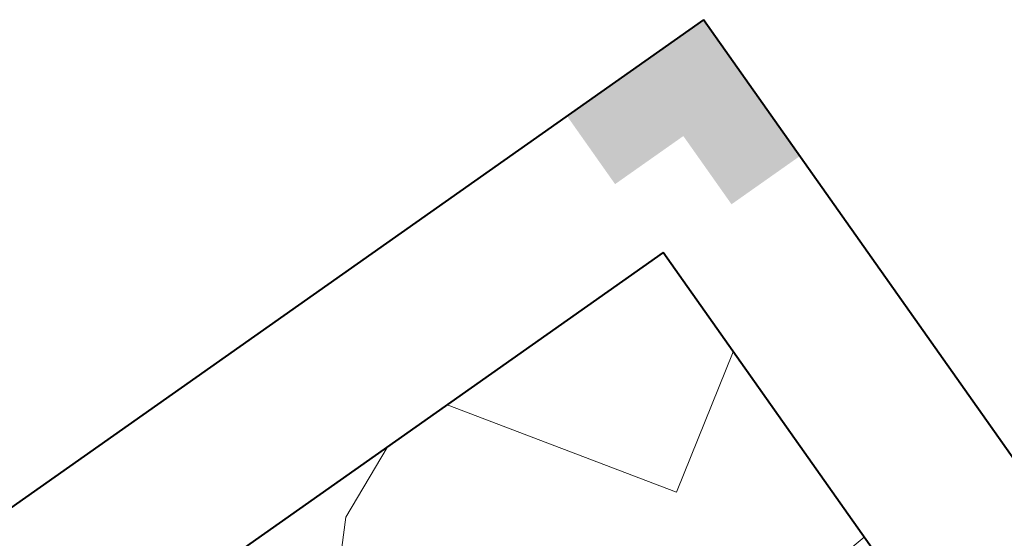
# Model space of a CAD drawing. Header units: metres. Extents: x 149090 to 149776, y 485756 to 486362.
# Tile 80 of 82: x 149584 to 149613, y 486346 to 486362. Entities that reach past the tile are written whole.
import ezdxf

# ---------------------------------------------------------------- set-up
doc = ezdxf.new("R2010")
doc.units = ezdxf.units.M
doc.header["$MEASUREMENT"] = 0
for name, color, linetype, lineweight in [('WVB-alg-onderhoek', 7, 'Continuous', 30), ('WVB-pen-brm-dik 018', 6, 'Continuous', 13), ('WVB-raster-60%', 253, 'Continuous', 30)]:
    doc.layers.add(name, color=color, linetype=linetype, lineweight=lineweight)

# ---------------------------------------------------------------- blocks, each defined once
blk = doc.blocks.new('INZET')
at = {"layer": 'WVB-pen-brm-dik 018'}
for p, q in [((-0.0201, 0), (-0.036321, 0)), ((-0.0201, 0), (-0.020242, -0.000024)), ((-0.020242, -0.000024), (-0.0201, 0)), ((-0.015829, 0), (-0.0201, 0)), ((0, 0), (-0.015829, 0)), ((0, -0.007275), (0, 0)), ((-0.020242, -0.000024), (-0.024666, -0.002015)), ((-0.024666, -0.002015), (-0.020242, -0.000024)), ((-0.007631, -0.012194), (-0.015829, 0)), ((-0.015829, 0), (-0.007631, -0.012194)), ((-0.024666, -0.002015), (-0.027543, -0.005113)), ((-0.027543, -0.005113), (-0.024666, -0.002015)), ((0, -0.007275), (-0.007631, -0.012194)), ((-0.007631, -0.012194), (0, -0.007275)), ((0, -0.020875), (0, -0.007275)), ((-0.002385, -0.021046), (0, -0.020875))]:
    blk.add_line(p, q, dxfattribs=at)

msp = doc.modelspace()

# ---------------------------------------------------------------- hatches: boundary and pattern name
at = {"layer": 'WVB-alg-onderhoek', "linetype": 'Continuous', "lineweight": 40}
msp.add_hatch(color=256, dxfattribs=at).paths.add_polyline_path([(149605.302, 486356.404), (149603.861, 486358.447), (149601.818, 486357.007), (149600.378, 486359.05), (149604.464, 486361.931), (149607.345, 486357.845)])

# ---------------------------------------------------------------- linework, layer by layer
at = {"layer": 'WVB-alg-onderhoek', "lineweight": 40, "ltscale": 500}
for p, q in [((149604.464, 486361.931), (149089.601, 485998.866)), ((149775.623, 486119.21), (149604.464, 486361.931))]:
    msp.add_line(p, q, dxfattribs=at)
msp.add_3dface([(149266.051, 485765.994), (149768.655, 486120.415), (149603.259, 486354.964), (149100.655, 486000.543)], dxfattribs=at)

# ---------------------------------------------------------------- block references
at = {"layer": 'WVB-raster-60%', "xscale": 500.0000000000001, "yscale": 500.0000000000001, "zscale": 500.0000000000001, "rotation": 35.19028839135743}
msp.add_blockref('INZET', (149603.259, 486354.964), dxfattribs=at)

doc.saveas('drawing.dxf')
